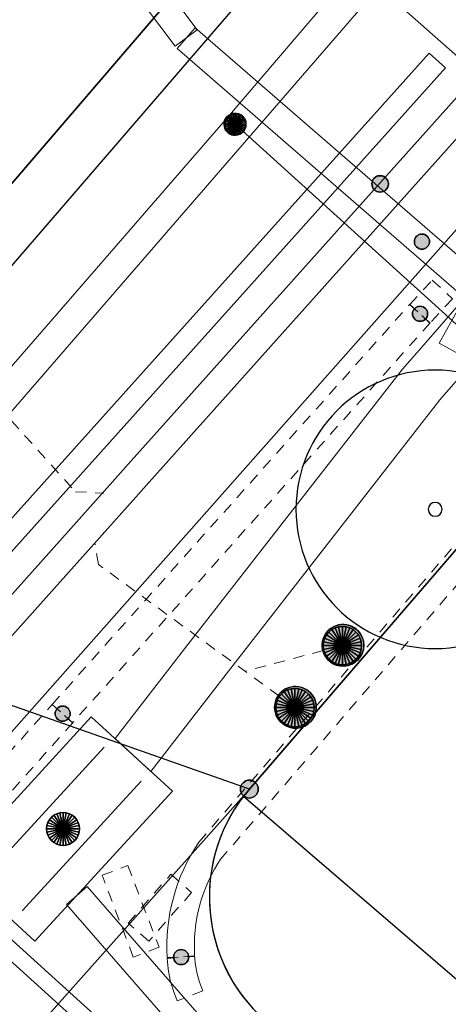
# Model space of a CAD drawing. Header units: metres. Extents: x 2695560 to 2696939, y 1260529 to 1262050.
# Tile 47 of 256: x 2695867 to 2695875, y 1260848 to 1260866. Entities that reach past the tile are written whole.
import ezdxf

# ---------------------------------------------------------------- set-up
doc = ezdxf.new("R2010")
doc.units = ezdxf.units.M
doc.linetypes.add('AUSGEZOGEN', pattern=[0])
doc.linetypes.add('VERDECKT2_S2', pattern=[0.36, 0.2, -0.16])
for name, color, linetype in [('XR$1$AV_Grenzpunkte', 7, 'AUSGEZOGEN'), ('XR$1$AV_Linien (BB)', 7, 'AUSGEZOGEN'), ('XR$1$AW_LK_Schachtdeckel', 24, 'AUSGEZOGEN'), ('XR$1$AW_LK_Zwischenpunkt', 24, 'AUSGEZOGEN'), ('XR$1$EW_LK_Knoten', 1, 'AUSGEZOGEN'), ('XR$1$GA_LK_Absperrarmatur', 32, 'AUSGEZOGEN'), ('XR$1$GR_Baum', 94, 'AUSGEZOGEN'), ('XR$1$Liegenschaftsgrenzen', 7, 'AUSGEZOGEN'), ('XR$1$PFAV', 255, 'AUSGEZOGEN'), ('XR$1$PFAW', 255, 'AUSGEZOGEN'), ('XR$1$PFGA', 255, 'AUSGEZOGEN'), ('XR$1$RAEW', 8, 'AUSGEZOGEN')]:
    doc.layers.add(name, color=color, linetype=linetype)
for name, color, linetype, lineweight in [('XR$2$ABW-Linie-R-ungenau', 4, 'VERDECKT2_S2', 18), ('XR$2$ABW-LinieFlaeche-R-genau', 4, 'AUSGEZOGEN', 18), ('XR$2$ABW-Punkt', 6, 'AUSGEZOGEN', 18), ('XR$2$ELE-Flaeche-oberirdisch', 1, 'AUSGEZOGEN', 18), ('XR$2$ELE-LinieAnker_Strebe', 1, 'AUSGEZOGEN', 18), ('XR$2$ELE-LinieFlaeche-genau', 1, 'AUSGEZOGEN', 18), ('XR$2$ELE-LinieFlaeche-ungenau', 1, 'VERDECKT2_S2', 18), ('XR$2$ELE-Punkt', 1, 'AUSGEZOGEN', 18), ('XR$2$GAS-Linie-genau', 12, 'AUSGEZOGEN', 18), ('XR$2$GAS-Punkt', 12, 'AUSGEZOGEN', 18), ('XR$2$KOM-Linie-U-genau', 91, 'AUSGEZOGEN', 18), ('XR$2$WAS-Linie-genau', 5, 'AUSGEZOGEN', 18), ('XR$2$WAS-LinieFlaeche-genau', 5, 'AUSGEZOGEN', 18)]:
    doc.layers.add(name, color=color, linetype=linetype, lineweight=lineweight)

# ---------------------------------------------------------------- blocks, each defined once
blk = doc.blocks.new('COMPLEXOBJECT_232')
at = {"layer": 'XR$1$AV_Linien (BB)', "color": 7, "linetype": 'AUSGEZOGEN', "transparency": 33554687}
blk.add_lwpolyline([(5883.345, 10882.074), (5873.015, 10869.969), (5860.58, 10855.55)], dxfattribs=at)
blk = doc.blocks.new('COMPLEXOBJECT_251')
at = {"layer": 'XR$1$AV_Linien (BB)', "color": 7, "linetype": 'AUSGEZOGEN', "transparency": 33554687}
blk.add_line((5870.48, 10847.97), (5879.536, 10839.926), dxfattribs=at)
blk.add_arc((5872.474, 10850.212), 3.001, 142.5754, 228.3545, dxfattribs=at)
blk = doc.blocks.new('COMPLEXOBJECT_1297')
at = {"layer": 'XR$1$Liegenschaftsgrenzen', "color": 7, "linetype": 'AUSGEZOGEN', "transparency": 33554687}
blk.add_line((5885.88, 10834.29), (5870.48, 10847.97), dxfattribs=at)
blk.add_arc((5872.474, 10850.212), 3.001, 139.2746, 228.3536, dxfattribs=at)
blk = doc.blocks.new('BAV15')
at = {"layer": 'XR$1$PFAV', "transparency": 33554687}
blk.add_hatch(color=7, dxfattribs=at).paths.add_polyline_path([(0.5, 0), (0.49, 0.101), (0.459, 0.197), (0.41, 0.286), (0.344, 0.362), (0.264, 0.424), (0.174, 0.469), (0.076, 0.494), (-0.025, 0.499), (-0.125, 0.484), (-0.22, 0.449), (-0.306, 0.395), (-0.379, 0.326), (-0.437, 0.243), (-0.477, 0.15), (-0.497, 0.051), (-0.497, -0.051), (-0.477, -0.15), (-0.437, -0.243), (-0.379, -0.326), (-0.306, -0.395), (-0.22, -0.449), (-0.125, -0.484), (-0.025, -0.499), (0.076, -0.494), (0.174, -0.469), (0.264, -0.424), (0.344, -0.362), (0.41, -0.286), (0.459, -0.197), (0.49, -0.101)])
at = {"color": 7, "transparency": 33554687}
for start, end in [(90, 270), (270, 90)]:
    blk.add_arc((0, 0), 0.5, start, end, dxfattribs=at)
at = {"layer": 'XR$1$PFAV', "transparency": 33554687}
blk.add_circle((0, 0), 0.5, dxfattribs=at)
blk = doc.blocks.new('WBGR1')
at = {"color": 94, "transparency": 33554687}
for radius, start, end in [(1, 90, 270), (1, 270, 90), (0.05, 90, 270), (0.05, 270, 90)]:
    blk.add_arc((0, 0), radius, start, end, dxfattribs=at)
blk = doc.blocks.new('BAW2082')
at = {"layer": 'XR$1$PFAW', "transparency": 33554687}
blk.add_hatch(color=7, dxfattribs=at).paths.add_polyline_path([(0.509, -0.003), (0.499, 0.098), (0.469, 0.194), (0.42, 0.283), (0.354, 0.359), (0.274, 0.421), (0.183, 0.466), (0.085, 0.491), (-0.016, 0.496), (-0.116, 0.481), (-0.211, 0.446), (-0.297, 0.392), (-0.37, 0.323), (-0.428, 0.24), (-0.468, 0.147), (-0.488, 0.047), (-0.488, -0.054), (-0.468, -0.153), (-0.428, -0.246), (-0.37, -0.329), (-0.297, -0.398), (-0.211, -0.452), (-0.116, -0.487), (-0.016, -0.502), (0.085, -0.497), (0.183, -0.472), (0.274, -0.427), (0.354, -0.366), (0.42, -0.289), (0.469, -0.2), (0.499, -0.104)])
at = {"transparency": 33554687}
for start, end in [(91.19481, 268.80519), (268.80519, 91.19481)]:
    blk.add_arc((0.01, 0), 0.5, start, end, dxfattribs=at)
at = {"layer": 'XR$1$PFAW', "transparency": 33554687}
blk.add_circle((0.009, -0.003), 0.5, dxfattribs=at)
blk = doc.blocks.new('BAW2088')
at = {"layer": 'XR$1$PFAW', "transparency": 33554687}
blk.add_hatch(color=253, dxfattribs=at).paths.add_polyline_path([(0.51, 0), (0.5, 0.101), (0.47, 0.197), (0.421, 0.286), (0.355, 0.362), (0.275, 0.424), (0.184, 0.469), (0.086, 0.494), (-0.015, 0.499), (-0.115, 0.484), (-0.21, 0.449), (-0.296, 0.395), (-0.369, 0.326), (-0.427, 0.243), (-0.467, 0.15), (-0.487, 0.051), (-0.487, -0.051), (-0.467, -0.15), (-0.427, -0.243), (-0.369, -0.326), (-0.296, -0.395), (-0.21, -0.449), (-0.115, -0.484), (-0.015, -0.499), (0.086, -0.494), (0.184, -0.469), (0.275, -0.424), (0.355, -0.362), (0.421, -0.286), (0.47, -0.197), (0.5, -0.101)])
at = {"transparency": 33554687}
for start, end in [(91.1948, 268.8052), (268.8052, 91.1948)]:
    blk.add_arc((0.01, 0), 0.5, start, end, dxfattribs=at)
at = {"layer": 'XR$1$PFAW', "transparency": 33554687}
blk.add_circle((0.01, 0), 0.5, dxfattribs=at)
blk = doc.blocks.new('BGA965')
at = {"layer": 'XR$1$PFGA', "transparency": 33554687}
blk.add_hatch(color=7, dxfattribs=at).paths.add_polyline_path([(0.5, 0), (0.49, 0.101), (0.459, 0.197), (0.41, 0.286), (0.344, 0.362), (0.264, 0.424), (0.174, 0.469), (0.076, 0.494), (-0.025, 0.499), (-0.125, 0.484), (-0.22, 0.449), (-0.306, 0.395), (-0.379, 0.326), (-0.437, 0.243), (-0.477, 0.15), (-0.497, 0.051), (-0.497, -0.051), (-0.477, -0.15), (-0.437, -0.243), (-0.379, -0.326), (-0.306, -0.395), (-0.22, -0.449), (-0.125, -0.484), (-0.025, -0.499), (0.076, -0.494), (0.174, -0.469), (0.264, -0.424), (0.344, -0.362), (0.41, -0.286), (0.459, -0.197), (0.49, -0.101)])
at = {"color": 32, "transparency": 33554687}
blk.add_line((0, 0.5), (0, -0.5), dxfattribs=at)
for start, end in [(90, 270), (270, 90)]:
    blk.add_arc((0, 0), 0.5, start, end, dxfattribs=at)
at = {"layer": 'XR$1$PFGA', "transparency": 33554687}
blk.add_circle((0, 0), 0.5, dxfattribs=at)
blk = doc.blocks.new('BEW957')
at = {"layer": 'XR$1$RAEW', "transparency": 33554687}
blk.add_hatch(color=1, dxfattribs=at).paths.add_polyline_path([(-0.5, 0), (-0.497, -0.051), (-0.49, -0.101), (-0.477, -0.15), (-0.459, -0.197), (-0.437, -0.243), (-0.41, -0.286), (-0.379, -0.326), (-0.344, -0.362), (-0.306, -0.395), (-0.264, -0.424), (-0.22, -0.449), (-0.174, -0.469), (-0.125, -0.484), (-0.076, -0.494), (-0.025, -0.499), (0.025, -0.499), (0.076, -0.494), (0.125, -0.484), (0.174, -0.469), (0.22, -0.449), (0.264, -0.424), (0.306, -0.395), (0.344, -0.362), (0.379, -0.326), (0.41, -0.286), (0.437, -0.243), (0.459, -0.197), (0.477, -0.15), (0.49, -0.101), (0.497, -0.051), (0.5, 0), (0.497, 0.051), (0.49, 0.101), (0.477, 0.15), (0.459, 0.197), (0.437, 0.243), (0.41, 0.286), (0.379, 0.326), (0.344, 0.362), (0.306, 0.395), (0.264, 0.424), (0.22, 0.449), (0.174, 0.469), (0.125, 0.484), (0.076, 0.494), (0.025, 0.499), (-0.025, 0.499), (-0.076, 0.494), (-0.125, 0.484), (-0.174, 0.469), (-0.22, 0.449), (-0.264, 0.424), (-0.306, 0.395), (-0.344, 0.362), (-0.379, 0.326), (-0.41, 0.286), (-0.437, 0.243), (-0.459, 0.197), (-0.477, 0.15), (-0.49, 0.101), (-0.497, 0.051)])
at = {"color": 1, "transparency": 33554687}
for start, end in [(90, 180), (180, 270), (0, 90), (270, 0)]:
    blk.add_arc((0, 0), 0.5, start, end, dxfattribs=at)
at = {"layer": 'XR$1$RAEW', "color": 1, "transparency": 33554687}
blk.add_circle((0, 0), 0.5, dxfattribs=at)
blk = doc.blocks.new('GAS-ABSPERRORGAN')
at = {"layer": 'XR$2$GAS-Punkt', "linetype": 'AUSGEZOGEN', "lineweight": 25, "transparency": 33554687}
blk.add_line((0, 200, 2500), (0, -200, 2500), dxfattribs=at)
for points in [[(-77, 185, 2500), (0, 0, 2500), (-111, 166, 2500)], [(-77, 185), (0, 0), (-111, 166)], [(-77, 185, 2500), (-77, 185), (-111, 166), (-111, 166, 2500)], [(-39, 196, 2500), (0, 0, 2500), (-77, 185, 2500)], [(-39, 196), (0, 0), (-77, 185)], [(-39, 196, 2500), (-39, 196), (-77, 185), (-77, 185, 2500)], [(0, 200, 2500), (0, 0, 2500), (-39, 196, 2500)], [(0, 200), (0, 0), (-39, 196)], [(0, 200, 2500), (0, 200), (-39, 196), (-39, 196, 2500)], [(39, 196, 2500), (0, 0, 2500), (0, 200, 2500)], [(39, 196), (0, 0), (0, 200)], [(39, 196, 2500), (39, 196), (0, 200), (0, 200, 2500)], [(77, 185, 2500), (0, 0, 2500), (39, 196, 2500)], [(77, 185), (0, 0), (39, 196)], [(111, 166, 2500), (0, 0, 2500), (77, 185, 2500)], [(111, 166), (0, 0), (77, 185)], [(77, 185, 2500), (77, 185), (39, 196), (39, 196, 2500)], [(111, 166, 2500), (111, 166), (77, 185), (77, 185, 2500)], [(-196, 39, 2500), (0, 0, 2500), (-200, 0, 2500)], [(-196, 39), (0, 0), (-200, 0)], [(-196, 39, 2500), (-196, 39), (-200, 0), (-200, 0, 2500)], [(-200, 0, 2500), (0, 0, 2500), (-196, -39, 2500)], [(-200, 0), (0, 0), (-196, -39)], [(-185, 77, 2500), (0, 0, 2500), (-196, 39, 2500)], [(-185, 77), (0, 0), (-196, 39)], [(-185, 77, 2500), (-185, 77), (-196, 39), (-196, 39, 2500)], [(-196, -39, 2500), (0, 0, 2500), (-185, -77, 2500)], [(-196, -39), (0, 0), (-185, -77)], [(-166, 111, 2500), (0, 0, 2500), (-185, 77, 2500)], [(-166, 111), (0, 0), (-185, 77)], [(-166, 111, 2500), (-166, 111), (-185, 77), (-185, 77, 2500)], [(-185, -77, 2500), (0, 0, 2500), (-166, -111, 2500)], [(-185, -77), (0, 0), (-166, -111)], [(-141, 141, 2500), (0, 0, 2500), (-166, 111, 2500)], [(-141, 141), (0, 0), (-166, 111)], [(-141, 141, 2500), (-141, 141), (-166, 111), (-166, 111, 2500)], [(-166, -111, 2500), (0, 0, 2500), (-141, -141, 2500)], [(-166, -111), (0, 0), (-141, -141)], [(-111, 166, 2500), (0, 0, 2500), (-141, 141, 2500)], [(-111, 166), (0, 0), (-141, 141)], [(-111, 166, 2500), (-111, 166), (-141, 141), (-141, 141, 2500)], [(-141, -141, 2500), (0, 0, 2500), (-111, -166, 2500)], [(-141, -141), (0, 0), (-111, -166)], [(-111, -166, 2500), (0, 0, 2500), (-77, -185, 2500)], [(-111, -166), (0, 0), (-77, -185)], [(-77, -185, 2500), (0, 0, 2500), (-39, -196, 2500)], [(-77, -185), (0, 0), (-39, -196)], [(-39, -196, 2500), (0, 0, 2500), (0, -200, 2500)], [(-39, -196), (0, 0), (0, -200)], [(141, 141, 2500), (0, 0, 2500), (111, 166, 2500)], [(141, 141), (0, 0), (111, 166)], [(166, 111, 2500), (0, 0, 2500), (141, 141, 2500)], [(166, 111), (0, 0), (141, 141)], [(185, 77, 2500), (0, 0, 2500), (166, 111, 2500)], [(185, 77), (0, 0), (166, 111)], [(196, 39, 2500), (0, 0, 2500), (185, 77, 2500)], [(196, 39), (0, 0), (185, 77)], [(200, 0, 2500), (0, 0, 2500), (196, 39, 2500)], [(200, 0), (0, 0), (196, 39)], [(0, -200, 2500), (0, 0, 2500), (39, -196, 2500)], [(39, -196, 2500), (0, 0, 2500), (77, -185, 2500)], [(77, -185, 2500), (0, 0, 2500), (111, -166, 2500)], [(111, -166, 2500), (0, 0, 2500), (141, -141, 2500)], [(141, -141, 2500), (0, 0, 2500), (166, -111, 2500)], [(166, -111, 2500), (0, 0, 2500), (185, -77, 2500)], [(185, -77, 2500), (0, 0, 2500), (196, -39, 2500)], [(196, -39, 2500), (0, 0, 2500), (200, 0, 2500)], [(0, -200), (0, 0), (39, -196)], [(39, -196), (0, 0), (77, -185)], [(77, -185), (0, 0), (111, -166)], [(111, -166), (0, 0), (141, -141)], [(141, -141), (0, 0), (166, -111)], [(166, -111), (0, 0), (185, -77)], [(185, -77), (0, 0), (196, -39)], [(196, -39), (0, 0), (200, 0)], [(141, 141, 2500), (141, 141), (111, 166), (111, 166, 2500)], [(166, 111, 2500), (166, 111), (141, 141), (141, 141, 2500)], [(185, 77, 2500), (185, 77), (166, 111), (166, 111, 2500)], [(196, 39, 2500), (196, 39), (185, 77), (185, 77, 2500)], [(200, 0, 2500), (200, 0), (196, 39), (196, 39, 2500)], [(-200, 0, 2500), (-200, 0), (-196, -39), (-196, -39, 2500)], [(-196, -39, 2500), (-196, -39), (-185, -77), (-185, -77, 2500)], [(-185, -77, 2500), (-185, -77), (-166, -111), (-166, -111, 2500)], [(-166, -111, 2500), (-166, -111), (-141, -141), (-141, -141, 2500)], [(-141, -141, 2500), (-141, -141), (-111, -166), (-111, -166, 2500)], [(-111, -166, 2500), (-111, -166), (-77, -185), (-77, -185, 2500)], [(77, -185, 2500), (77, -185), (111, -166), (111, -166, 2500)], [(111, -166, 2500), (111, -166), (141, -141), (141, -141, 2500)], [(141, -141, 2500), (141, -141), (166, -111), (166, -111, 2500)], [(166, -111, 2500), (166, -111), (185, -77), (185, -77, 2500)], [(185, -77, 2500), (185, -77), (196, -39), (196, -39, 2500)], [(196, -39, 2500), (196, -39), (200, 0), (200, 0, 2500)], [(-77, -185, 2500), (-77, -185), (-39, -196), (-39, -196, 2500)], [(-39, -196, 2500), (-39, -196), (0, -200), (0, -200, 2500)], [(0, -200, 2500), (0, -200), (39, -196), (39, -196, 2500)], [(39, -196, 2500), (39, -196), (77, -185), (77, -185, 2500)]]:
    blk.add_3dface(points, dxfattribs=at)
blk = doc.blocks.new('ELE-SCHACHT_RUND')
at = {"layer": 'XR$2$ELE-Punkt', "linetype": 'AUSGEZOGEN', "lineweight": 25, "transparency": 33554687}
for points in [[(-212, 212, 2500), (0, 0, 2500), (-249, 167, 2500)], [(-212, 212), (0, 0), (-249, 167)], [(-212, 212, 2500), (-212, 212), (-249, 167), (-249, 167, 2500)], [(-167, 249, 2500), (0, 0, 2500), (-212, 212, 2500)], [(-167, 249), (0, 0), (-212, 212)], [(-167, 249, 2500), (-167, 249), (-212, 212), (-212, 212, 2500)], [(-115, 277, 2500), (0, 0, 2500), (-167, 249, 2500)], [(-115, 277), (0, 0), (-167, 249)], [(-115, 277, 2500), (-115, 277), (-167, 249), (-167, 249, 2500)], [(-59, 294, 2500), (0, 0, 2500), (-115, 277, 2500)], [(-59, 294), (0, 0), (-115, 277)], [(-59, 294, 2500), (-59, 294), (-115, 277), (-115, 277, 2500)], [(0, 300, 2500), (0, 0, 2500), (-59, 294, 2500)], [(0, 300), (0, 0), (-59, 294)], [(0, 300, 2500), (0, 300), (-59, 294), (-59, 294, 2500)], [(59, 294, 2500), (0, 0, 2500), (0, 300, 2500)], [(59, 294), (0, 0), (0, 300)], [(59, 294, 2500), (59, 294), (0, 300), (0, 300, 2500)], [(115, 277, 2500), (0, 0, 2500), (59, 294, 2500)], [(115, 277), (0, 0), (59, 294)], [(167, 249, 2500), (0, 0, 2500), (115, 277, 2500)], [(167, 249), (0, 0), (115, 277)], [(212, 212, 2500), (0, 0, 2500), (167, 249, 2500)], [(212, 212), (0, 0), (167, 249)], [(249, 167, 2500), (0, 0, 2500), (212, 212, 2500)], [(249, 167), (0, 0), (212, 212)], [(115, 277, 2500), (115, 277), (59, 294), (59, 294, 2500)], [(167, 249, 2500), (167, 249), (115, 277), (115, 277, 2500)], [(212, 212, 2500), (212, 212), (167, 249), (167, 249, 2500)], [(249, 167, 2500), (249, 167), (212, 212), (212, 212, 2500)], [(-294, 59, 2500), (0, 0, 2500), (-300, 0, 2500)], [(-294, 59), (0, 0), (-300, 0)], [(-294, 59, 2500), (-294, 59), (-300, 0), (-300, 0, 2500)], [(-300, 0, 2500), (0, 0, 2500), (-294, -59, 2500)], [(-300, 0), (0, 0), (-294, -59)], [(-277, 115, 2500), (0, 0, 2500), (-294, 59, 2500)], [(-277, 115), (0, 0), (-294, 59)], [(-277, 115, 2500), (-277, 115), (-294, 59), (-294, 59, 2500)], [(-294, -59, 2500), (0, 0, 2500), (-277, -115, 2500)], [(-294, -59), (0, 0), (-277, -115)], [(-249, 167, 2500), (0, 0, 2500), (-277, 115, 2500)], [(-249, 167), (0, 0), (-277, 115)], [(-249, 167, 2500), (-249, 167), (-277, 115), (-277, 115, 2500)], [(-277, -115, 2500), (0, 0, 2500), (-249, -167, 2500)], [(-277, -115), (0, 0), (-249, -167)], [(-249, -167, 2500), (0, 0, 2500), (-212, -212, 2500)], [(-249, -167), (0, 0), (-212, -212)], [(-212, -212, 2500), (0, 0, 2500), (-167, -249, 2500)], [(-212, -212), (0, 0), (-167, -249)], [(-167, -249, 2500), (0, 0, 2500), (-115, -277, 2500)], [(-167, -249), (0, 0), (-115, -277)], [(-115, -277, 2500), (0, 0, 2500), (-59, -294, 2500)], [(-115, -277), (0, 0), (-59, -294)], [(-59, -294, 2500), (0, 0, 2500), (0, -300, 2500)], [(-59, -294), (0, 0), (0, -300)], [(277, 115, 2500), (0, 0, 2500), (249, 167, 2500)], [(277, 115), (0, 0), (249, 167)], [(294, 59, 2500), (0, 0, 2500), (277, 115, 2500)], [(294, 59), (0, 0), (277, 115)], [(300, 0, 2500), (0, 0, 2500), (294, 59, 2500)], [(300, 0), (0, 0), (294, 59)], [(0, -300, 2500), (0, 0, 2500), (59, -294, 2500)], [(59, -294, 2500), (0, 0, 2500), (115, -277, 2500)], [(115, -277, 2500), (0, 0, 2500), (167, -249, 2500)], [(167, -249, 2500), (0, 0, 2500), (212, -212, 2500)], [(212, -212, 2500), (0, 0, 2500), (249, -167, 2500)], [(249, -167, 2500), (0, 0, 2500), (277, -115, 2500)], [(277, -115, 2500), (0, 0, 2500), (294, -59, 2500)], [(294, -59, 2500), (0, 0, 2500), (300, 0, 2500)], [(0, -300), (0, 0), (59, -294)], [(59, -294), (0, 0), (115, -277)], [(115, -277), (0, 0), (167, -249)], [(167, -249), (0, 0), (212, -212)], [(212, -212), (0, 0), (249, -167)], [(249, -167), (0, 0), (277, -115)], [(277, -115), (0, 0), (294, -59)], [(294, -59), (0, 0), (300, 0)], [(277, 115, 2500), (277, 115), (249, 167), (249, 167, 2500)], [(294, 59, 2500), (294, 59), (277, 115), (277, 115, 2500)], [(300, 0, 2500), (300, 0), (294, 59), (294, 59, 2500)], [(-300, 0, 2500), (-300, 0), (-294, -59), (-294, -59, 2500)], [(-294, -59, 2500), (-294, -59), (-277, -115), (-277, -115, 2500)], [(-277, -115, 2500), (-277, -115), (-249, -167), (-249, -167, 2500)], [(-249, -167, 2500), (-249, -167), (-212, -212), (-212, -212, 2500)], [(212, -212, 2500), (212, -212), (249, -167), (249, -167, 2500)], [(249, -167, 2500), (249, -167), (277, -115), (277, -115, 2500)], [(277, -115, 2500), (277, -115), (294, -59), (294, -59, 2500)], [(294, -59, 2500), (294, -59), (300, 0), (300, 0, 2500)], [(-212, -212, 2500), (-212, -212), (-167, -249), (-167, -249, 2500)], [(-167, -249, 2500), (-167, -249), (-115, -277), (-115, -277, 2500)], [(-115, -277, 2500), (-115, -277), (-59, -294), (-59, -294, 2500)], [(-59, -294, 2500), (-59, -294), (0, -300), (0, -300, 2500)], [(0, -300, 2500), (0, -300), (59, -294), (59, -294, 2500)], [(59, -294, 2500), (59, -294), (115, -277), (115, -277, 2500)], [(115, -277, 2500), (115, -277), (167, -249), (167, -249, 2500)], [(167, -249, 2500), (167, -249), (212, -212), (212, -212, 2500)]]:
    blk.add_3dface(points, dxfattribs=at)
blk = doc.blocks.new('ABW-SCHLAMMSAMMLER_RUND')
at = {"layer": 'XR$2$ABW-Punkt', "linetype": 'AUSGEZOGEN', "lineweight": 13, "transparency": 33554687}
for p, q in [((-70, 75, 2500), (70, 75, 2500)), ((-70, -75, 2500), (70, -75, 2500))]:
    blk.add_line(p, q, dxfattribs=at)
blk.add_polyline3d([(90, 0, 2500), (0, 0, 2500), (-90, 0, 2500)], dxfattribs=at)
at = {"layer": 'XR$2$ABW-Punkt', "linetype": 'AUSGEZOGEN', "lineweight": 25, "transparency": 33554687}
for points in [[(-147, 29, 2500), (0, 0, 2500), (-150, 0, 2500)], [(-147, 29), (0, 0), (-150, 0)], [(-147, 29, 2500), (-147, 29), (-150, 0), (-150, 0, 2500)], [(-150, 0, 2500), (0, 0, 2500), (-147, -29, 2500)], [(-150, 0), (0, 0), (-147, -29)], [(-139, 57, 2500), (0, 0, 2500), (-147, 29, 2500)], [(-139, 57), (0, 0), (-147, 29)], [(-139, 57, 2500), (-139, 57), (-147, 29), (-147, 29, 2500)], [(-147, -29, 2500), (0, 0, 2500), (-139, -57, 2500)], [(-147, -29), (0, 0), (-139, -57)], [(-125, 83, 2500), (0, 0, 2500), (-139, 57, 2500)], [(-125, 83), (0, 0), (-139, 57)], [(-125, 83, 2500), (-125, 83), (-139, 57), (-139, 57, 2500)], [(-139, -57, 2500), (0, 0, 2500), (-125, -83, 2500)], [(-139, -57), (0, 0), (-125, -83)], [(-106, 106, 2500), (0, 0, 2500), (-125, 83, 2500)], [(-106, 106), (0, 0), (-125, 83)], [(-106, 106, 2500), (-106, 106), (-125, 83), (-125, 83, 2500)], [(-125, -83, 2500), (0, 0, 2500), (-106, -106, 2500)], [(-125, -83), (0, 0), (-106, -106)], [(-83, 125, 2500), (0, 0, 2500), (-106, 106, 2500)], [(-83, 125), (0, 0), (-106, 106)], [(-83, 125, 2500), (-83, 125), (-106, 106), (-106, 106, 2500)], [(-106, -106, 2500), (0, 0, 2500), (-83, -125, 2500)], [(-106, -106), (0, 0), (-83, -125)], [(-57, 139, 2500), (0, 0, 2500), (-83, 125, 2500)], [(-57, 139), (0, 0), (-83, 125)], [(-57, 139, 2500), (-57, 139), (-83, 125), (-83, 125, 2500)], [(-83, -125, 2500), (0, 0, 2500), (-57, -139, 2500)], [(-83, -125), (0, 0), (-57, -139)], [(-29, 147, 2500), (0, 0, 2500), (-57, 139, 2500)], [(-29, 147), (0, 0), (-57, 139)], [(-29, 147, 2500), (-29, 147), (-57, 139), (-57, 139, 2500)], [(-57, -139, 2500), (0, 0, 2500), (-29, -147, 2500)], [(-57, -139), (0, 0), (-29, -147)], [(0, 150, 2500), (0, 0, 2500), (-29, 147, 2500)], [(0, 150), (0, 0), (-29, 147)], [(0, 150, 2500), (0, 150), (-29, 147), (-29, 147, 2500)], [(-29, -147, 2500), (0, 0, 2500), (0, -150, 2500)], [(-29, -147), (0, 0), (0, -150)], [(29, 147, 2500), (0, 0, 2500), (0, 150, 2500)], [(29, 147), (0, 0), (0, 150)], [(29, 147, 2500), (29, 147), (0, 150), (0, 150, 2500)], [(57, 139, 2500), (0, 0, 2500), (29, 147, 2500)], [(57, 139), (0, 0), (29, 147)], [(83, 125, 2500), (0, 0, 2500), (57, 139, 2500)], [(83, 125), (0, 0), (57, 139)], [(106, 106, 2500), (0, 0, 2500), (83, 125, 2500)], [(106, 106), (0, 0), (83, 125)], [(125, 83, 2500), (0, 0, 2500), (106, 106, 2500)], [(125, 83), (0, 0), (106, 106)], [(139, 57, 2500), (0, 0, 2500), (125, 83, 2500)], [(139, 57), (0, 0), (125, 83)], [(147, 29, 2500), (0, 0, 2500), (139, 57, 2500)], [(147, 29), (0, 0), (139, 57)], [(150, 0, 2500), (0, 0, 2500), (147, 29, 2500)], [(150, 0), (0, 0), (147, 29)], [(0, -150, 2500), (0, 0, 2500), (29, -147, 2500)], [(29, -147, 2500), (0, 0, 2500), (57, -139, 2500)], [(57, -139, 2500), (0, 0, 2500), (83, -125, 2500)], [(83, -125, 2500), (0, 0, 2500), (106, -106, 2500)], [(106, -106, 2500), (0, 0, 2500), (125, -83, 2500)], [(125, -83, 2500), (0, 0, 2500), (139, -57, 2500)], [(139, -57, 2500), (0, 0, 2500), (147, -29, 2500)], [(147, -29, 2500), (0, 0, 2500), (150, 0, 2500)], [(0, -150), (0, 0), (29, -147)], [(29, -147), (0, 0), (57, -139)], [(57, -139), (0, 0), (83, -125)], [(83, -125), (0, 0), (106, -106)], [(106, -106), (0, 0), (125, -83)], [(125, -83), (0, 0), (139, -57)], [(139, -57), (0, 0), (147, -29)], [(147, -29), (0, 0), (150, 0)], [(57, 139, 2500), (57, 139), (29, 147), (29, 147, 2500)], [(83, 125, 2500), (83, 125), (57, 139), (57, 139, 2500)], [(106, 106, 2500), (106, 106), (83, 125), (83, 125, 2500)], [(125, 83, 2500), (125, 83), (106, 106), (106, 106, 2500)], [(139, 57, 2500), (139, 57), (125, 83), (125, 83, 2500)], [(147, 29, 2500), (147, 29), (139, 57), (139, 57, 2500)], [(150, 0, 2500), (150, 0), (147, 29), (147, 29, 2500)], [(-150, 0, 2500), (-150, 0), (-147, -29), (-147, -29, 2500)], [(-147, -29, 2500), (-147, -29), (-139, -57), (-139, -57, 2500)], [(-139, -57, 2500), (-139, -57), (-125, -83), (-125, -83, 2500)], [(-125, -83, 2500), (-125, -83), (-106, -106), (-106, -106, 2500)], [(-106, -106, 2500), (-106, -106), (-83, -125), (-83, -125, 2500)], [(-83, -125, 2500), (-83, -125), (-57, -139), (-57, -139, 2500)], [(-57, -139, 2500), (-57, -139), (-29, -147), (-29, -147, 2500)], [(-29, -147, 2500), (-29, -147), (0, -150), (0, -150, 2500)], [(0, -150, 2500), (0, -150), (29, -147), (29, -147, 2500)], [(29, -147, 2500), (29, -147), (57, -139), (57, -139, 2500)], [(57, -139, 2500), (57, -139), (83, -125), (83, -125, 2500)], [(83, -125, 2500), (83, -125), (106, -106), (106, -106, 2500)], [(106, -106, 2500), (106, -106), (125, -83), (125, -83, 2500)], [(125, -83, 2500), (125, -83), (139, -57), (139, -57, 2500)], [(139, -57, 2500), (139, -57), (147, -29), (147, -29, 2500)], [(147, -29, 2500), (147, -29), (150, 0), (150, 0, 2500)]]:
    blk.add_3dface(points, dxfattribs=at)
blk = doc.blocks.new('ABW-DECKEL')
at = {"layer": 'XR$2$ABW-Punkt', "linetype": 'AUSGEZOGEN', "lineweight": 25, "transparency": 33554687}
for points in [[(-291, 194, 2500), (0, 0, 2500), (-323, 134, 2500)], [(-291, 194), (0, 0), (-323, 134)], [(-291, 194, 2500), (-291, 194), (-323, 134), (-323, 134, 2500)], [(-247, 247, 2500), (0, 0, 2500), (-291, 194, 2500)], [(-247, 247), (0, 0), (-291, 194)], [(-247, 247, 2500), (-247, 247), (-291, 194), (-291, 194, 2500)], [(-194, 291, 2500), (0, 0, 2500), (-247, 247, 2500)], [(-194, 291), (0, 0), (-247, 247)], [(-194, 291, 2500), (-194, 291), (-247, 247), (-247, 247, 2500)], [(-134, 323, 2500), (0, 0, 2500), (-194, 291, 2500)], [(-134, 323), (0, 0), (-194, 291)], [(-134, 323, 2500), (-134, 323), (-194, 291), (-194, 291, 2500)], [(-68, 343, 2500), (0, 0, 2500), (-134, 323, 2500)], [(-68, 343), (0, 0), (-134, 323)], [(-68, 343, 2500), (-68, 343), (-134, 323), (-134, 323, 2500)], [(0, 350, 2500), (0, 0, 2500), (-68, 343, 2500)], [(0, 350), (0, 0), (-68, 343)], [(0, 350, 2500), (0, 350), (-68, 343), (-68, 343, 2500)], [(68, 343, 2500), (0, 0, 2500), (0, 350, 2500)], [(68, 343), (0, 0), (0, 350)], [(68, 343, 2500), (68, 343), (0, 350), (0, 350, 2500)], [(134, 323, 2500), (0, 0, 2500), (68, 343, 2500)], [(134, 323), (0, 0), (68, 343)], [(194, 291, 2500), (0, 0, 2500), (134, 323, 2500)], [(194, 291), (0, 0), (134, 323)], [(247, 247, 2500), (0, 0, 2500), (194, 291, 2500)], [(247, 247), (0, 0), (194, 291)], [(291, 194, 2500), (0, 0, 2500), (247, 247, 2500)], [(291, 194), (0, 0), (247, 247)], [(323, 134, 2500), (0, 0, 2500), (291, 194, 2500)], [(323, 134), (0, 0), (291, 194)], [(134, 323, 2500), (134, 323), (68, 343), (68, 343, 2500)], [(194, 291, 2500), (194, 291), (134, 323), (134, 323, 2500)], [(247, 247, 2500), (247, 247), (194, 291), (194, 291, 2500)], [(291, 194, 2500), (291, 194), (247, 247), (247, 247, 2500)], [(323, 134, 2500), (323, 134), (291, 194), (291, 194, 2500)], [(-343, 68, 2500), (0, 0, 2500), (-350, 0, 2500)], [(-343, 68), (0, 0), (-350, 0)], [(-343, 68, 2500), (-343, 68), (-350, 0), (-350, 0, 2500)], [(-350, 0, 2500), (0, 0, 2500), (-343, -68, 2500)], [(-350, 0), (0, 0), (-343, -68)], [(-323, 134, 2500), (0, 0, 2500), (-343, 68, 2500)], [(-323, 134), (0, 0), (-343, 68)], [(-323, 134, 2500), (-323, 134), (-343, 68), (-343, 68, 2500)], [(-343, -68, 2500), (0, 0, 2500), (-323, -134, 2500)], [(-343, -68), (0, 0), (-323, -134)], [(-323, -134, 2500), (0, 0, 2500), (-291, -194, 2500)], [(-323, -134), (0, 0), (-291, -194)], [(-291, -194, 2500), (0, 0, 2500), (-247, -247, 2500)], [(-291, -194), (0, 0), (-247, -247)], [(-247, -247, 2500), (0, 0, 2500), (-194, -291, 2500)], [(-247, -247), (0, 0), (-194, -291)], [(-194, -291, 2500), (0, 0, 2500), (-134, -323, 2500)], [(-194, -291), (0, 0), (-134, -323)], [(-134, -323, 2500), (0, 0, 2500), (-68, -343, 2500)], [(-134, -323), (0, 0), (-68, -343)], [(-68, -343, 2500), (0, 0, 2500), (0, -350, 2500)], [(-68, -343), (0, 0), (0, -350)], [(343, 68, 2500), (0, 0, 2500), (323, 134, 2500)], [(343, 68), (0, 0), (323, 134)], [(350, 0, 2500), (0, 0, 2500), (343, 68, 2500)], [(350, 0), (0, 0), (343, 68)], [(0, -350, 2500), (0, 0, 2500), (68, -343, 2500)], [(68, -343, 2500), (0, 0, 2500), (134, -323, 2500)], [(134, -323, 2500), (0, 0, 2500), (194, -291, 2500)], [(194, -291, 2500), (0, 0, 2500), (247, -247, 2500)], [(247, -247, 2500), (0, 0, 2500), (291, -194, 2500)], [(291, -194, 2500), (0, 0, 2500), (323, -134, 2500)], [(323, -134, 2500), (0, 0, 2500), (343, -68, 2500)], [(343, -68, 2500), (0, 0, 2500), (350, 0, 2500)], [(0, -350), (0, 0), (68, -343)], [(68, -343), (0, 0), (134, -323)], [(134, -323), (0, 0), (194, -291)], [(194, -291), (0, 0), (247, -247)], [(247, -247), (0, 0), (291, -194)], [(291, -194), (0, 0), (323, -134)], [(323, -134), (0, 0), (343, -68)], [(343, -68), (0, 0), (350, 0)], [(343, 68, 2500), (343, 68), (323, 134), (323, 134, 2500)], [(350, 0, 2500), (350, 0), (343, 68), (343, 68, 2500)], [(-350, 0, 2500), (-350, 0), (-343, -68), (-343, -68, 2500)], [(-343, -68, 2500), (-343, -68), (-323, -134), (-323, -134, 2500)], [(-323, -134, 2500), (-323, -134), (-291, -194), (-291, -194, 2500)], [(291, -194, 2500), (291, -194), (323, -134), (323, -134, 2500)], [(323, -134, 2500), (323, -134), (343, -68), (343, -68, 2500)], [(343, -68, 2500), (343, -68), (350, 0), (350, 0, 2500)], [(-291, -194, 2500), (-291, -194), (-247, -247), (-247, -247, 2500)], [(-247, -247, 2500), (-247, -247), (-194, -291), (-194, -291, 2500)], [(-194, -291, 2500), (-194, -291), (-134, -323), (-134, -323, 2500)], [(-134, -323, 2500), (-134, -323), (-68, -343), (-68, -343, 2500)], [(-68, -343, 2500), (-68, -343), (0, -350), (0, -350, 2500)], [(0, -350, 2500), (0, -350), (68, -343), (68, -343, 2500)], [(68, -343, 2500), (68, -343), (134, -323), (134, -323, 2500)], [(134, -323, 2500), (134, -323), (194, -291), (194, -291, 2500)], [(194, -291, 2500), (194, -291), (247, -247), (247, -247, 2500)], [(247, -247, 2500), (247, -247), (291, -194), (291, -194, 2500)]]:
    blk.add_3dface(points, dxfattribs=at)

msp = doc.modelspace()

# ---------------------------------------------------------------- linework, layer by layer
at = {"layer": 'XR$1$AV_Linien (BB)', "color": 7, "linetype": 'AUSGEZOGEN', "transparency": 33554687}
for p, q in [((2695860.84, 1260856), (2695870.14, 1260866.825)), ((2695871.17, 1260851.98), (2695871.061, 1260851.846))]:
    msp.add_line(p, q, dxfattribs=at)
for points in [[(2695890.43, 1260874.39), (2695881.73, 1260864.23), (2695871.17, 1260851.98)], [(2695876.529, 1260849.474), (2695875.372, 1260848.143), (2695871.061, 1260851.846)]]:
    msp.add_lwpolyline(points, dxfattribs=at)
at = {"layer": 'XR$1$Liegenschaftsgrenzen', "color": 7, "linetype": 'AUSGEZOGEN', "transparency": 33554687}
for p, q in [((2695872.61, 1260869.7), (2695860.84, 1260856)), ((2695871.17, 1260851.98), (2695881.73, 1260864.23)), ((2695871.17, 1260851.98), (2695861.55, 1260855.36)), ((2695864.56, 1260844.56), (2695871.17, 1260851.98))]:
    msp.add_line(p, q, dxfattribs=at)
at = {"layer": 'XR$2$ABW-Linie-R-ungenau', "linetype": 'VERDECKT2_S2', "transparency": 33554687}
msp.add_line((2695872.862, 1260854.589), (2695871.099, 1260854.126), dxfattribs=at)
for points in [[(2695864.189, 1260861.616), (2695868.008, 1260857.388), (2695868.526, 1260857.36)], [(2695871.999, 1260853.461), (2695868.426, 1260856.065), (2695868.361, 1260856.453)]]:
    msp.add_lwpolyline(points, dxfattribs=at)
at = {"layer": 'XR$2$ABW-LinieFlaeche-R-genau', "linetype": 'AUSGEZOGEN', "transparency": 33554687}
for points in [[(2695863.943, 1260852.263), (2695868.732, 1260857.623), (2695868.921, 1260857.835), (2695874.898, 1260864.513), (2695890.561, 1260882.015), (2695890.933, 1260881.681), (2695875.27, 1260864.179), (2695869.293, 1260857.501), (2695869.106, 1260857.291), (2695864.315, 1260851.929), (2695863.943, 1260852.263)], [(2695885.833, 1260831.62), (2695864.055, 1260851.365), (2695864.257, 1260851.587), (2695886.035, 1260831.842), (2695885.833, 1260831.62)]]:
    msp.add_lwpolyline(points, close=True, dxfattribs=at)
at = {"layer": 'XR$2$ELE-Flaeche-oberirdisch', "transparency": 33554687}
for points in [[(2695869.381, 1260852.301), (2695870.791, 1260854.122), (2695874.636, 1260859.056), (2695875.175, 1260859.678), (2695876.073, 1260860.711), (2695878.742, 1260863.786), (2695880.377, 1260865.72), (2695881.879, 1260867.497), (2695886.725, 1260873.186), (2695890.074, 1260877.056), (2695889.405, 1260877.627), (2695886.057, 1260873.76), (2695881.207, 1260868.067), (2695879.705, 1260866.288), (2695878.074, 1260864.358), (2695875.409, 1260861.289), (2695874.511, 1260860.254), (2695873.956, 1260859.616), (2695870.097, 1260854.662), (2695868.73, 1260852.898), (2695869.381, 1260852.301)], [(2695865.796, 1260850.567), (2695867.271, 1260849.216), (2695869.77, 1260851.944), (2695868.296, 1260853.295), (2695865.796, 1260850.567)]]:
    msp.add_lwpolyline(points, close=True, dxfattribs=at)
at = {"layer": 'XR$2$ELE-LinieAnker_Strebe', "transparency": 33554687}
for p, q in [((2695866.368, 1260850.383), (2695868.529, 1260852.742)), ((2695869.201, 1260852.127), (2695867.039, 1260849.767))]:
    msp.add_line(p, q, dxfattribs=at)
at = {"layer": 'XR$2$ELE-LinieFlaeche-genau', "linetype": 'AUSGEZOGEN', "transparency": 33554687}
for points in [[(2695869.822, 1260865.486), (2695869.002, 1260866.579), (2695868.269, 1260871.49), (2695868.254, 1260871.556), (2695868.234, 1260871.613), (2695868.206, 1260871.666), (2695868.18, 1260871.703), (2695862.983, 1260876.144), (2695861.311, 1260874.199), (2695860.931, 1260874.525), (2695862.929, 1260876.848), (2695868.552, 1260872.043), (2695868.634, 1260871.928), (2695868.692, 1260871.815), (2695868.736, 1260871.696), (2695868.761, 1260871.58), (2695869.478, 1260866.777), (2695870.222, 1260865.786), (2695869.822, 1260865.486)], [(2695874.624, 1260860.087), (2695874.959, 1260860.693), (2695874.981, 1260860.741), (2695874.995, 1260860.782), (2695875.004, 1260860.824), (2695875.008, 1260860.869), (2695875.007, 1260860.912), (2695875, 1260860.955), (2695874.987, 1260861), (2695874.987, 1260860.999), (2695869.858, 1260865.447), (2695870.186, 1260865.825), (2695875.405, 1260861.299), (2695875.461, 1260861.162), (2695875.488, 1260861.063), (2695875.505, 1260860.96), (2695875.508, 1260860.855), (2695875.5, 1260860.752), (2695875.479, 1260860.65), (2695875.445, 1260860.551), (2695875.403, 1260860.465), (2695875.062, 1260859.845), (2695874.624, 1260860.087)], [(2695869.848, 1260847.585), (2695867.844, 1260849.883), (2695868.22, 1260850.211), (2695870.224, 1260847.913), (2695869.848, 1260847.585)]]:
    msp.add_lwpolyline(points, close=True, dxfattribs=at)
at = {"layer": 'XR$2$ELE-LinieFlaeche-ungenau', "linetype": 'VERDECKT2_S2', "transparency": 33554687}
for points in [[(2695874.086, 1260860.793), (2695874.497, 1260861.234), (2695874.863, 1260860.894), (2695874.452, 1260860.453), (2695874.086, 1260860.793)], [(2695867.585, 1260853.519), (2695874.083, 1260860.79), (2695874.455, 1260860.456), (2695867.957, 1260853.185), (2695867.585, 1260853.519)], [(2695866.06, 1260851.809), (2695867.584, 1260853.518), (2695867.958, 1260853.186), (2695866.434, 1260851.477), (2695866.06, 1260851.809)], [(2695869.06, 1260848.925), (2695868.494, 1260850.413), (2695868.962, 1260850.591), (2695869.528, 1260849.103), (2695869.06, 1260848.925)], [(2695868.967, 1260849.545), (2695869.745, 1260850.431), (2695870.121, 1260850.101), (2695869.343, 1260849.215), (2695868.967, 1260849.545)], [(2695869.858, 1260848.13), (2695869.788, 1260848.31), (2695869.731, 1260848.508), (2695869.694, 1260848.71), (2695869.676, 1260848.902), (2695870.174, 1260848.948), (2695870.19, 1260848.778), (2695870.219, 1260848.622), (2695870.262, 1260848.47), (2695870.324, 1260848.312), (2695869.858, 1260848.13)]]:
    msp.add_lwpolyline(points, close=True, dxfattribs=at)
msp.add_lwpolyline([(2695878.287, 1260859.576), (2695870.654, 1260850.714), (2695870.597, 1260850.626), (2695870.537, 1260850.524), (2695870.482, 1260850.421), (2695870.43, 1260850.314), (2695870.383, 1260850.206), (2695870.341, 1260850.097), (2695870.303, 1260849.986), (2695870.27, 1260849.873), (2695870.242, 1260849.758), (2695870.218, 1260849.643), (2695870.198, 1260849.527), (2695870.184, 1260849.411), (2695870.175, 1260849.293), (2695870.17, 1260849.176), (2695870.17, 1260849.058), (2695870.175, 1260848.935), (2695869.675, 1260848.915), (2695869.675, 1260848.915), (2695869.67, 1260849.048), (2695869.67, 1260849.186), (2695869.675, 1260849.323), (2695869.686, 1260849.461), (2695869.704, 1260849.599), (2695869.726, 1260849.735), (2695869.754, 1260849.87), (2695869.788, 1260850.003), (2695869.827, 1260850.136), (2695869.871, 1260850.267), (2695869.921, 1260850.396), (2695869.976, 1260850.522), (2695870.036, 1260850.647), (2695870.101, 1260850.768), (2695870.171, 1260850.888), (2695870.252, 1260851.014), (2695877.909, 1260859.902)], dxfattribs=at)
at = {"layer": 'XR$2$GAS-Linie-genau', "linetype": 'AUSGEZOGEN', "transparency": 33554687}
for p, q in [((2695880.442, 1260875.5), (2695870.771, 1260864.194)), ((2695870.771, 1260864.194), (2695860.491, 1260852.342)), ((2695870.771, 1260864.194), (2695870.91, 1260864.068)), ((2695870.91, 1260864.068), (2695876.246, 1260859.238))]:
    msp.add_line(p, q, dxfattribs=at)
at = {"layer": 'XR$2$KOM-Linie-U-genau', "linetype": 'AUSGEZOGEN', "transparency": 33554687}
msp.add_lwpolyline([(2695890.794, 1260880.074), (2695866.751, 1260852.907), (2695866.107, 1260852.587)], dxfattribs=at)
at = {"layer": 'XR$2$WAS-Linie-genau', "linetype": 'AUSGEZOGEN', "transparency": 33554687}
msp.add_line((2695861.231, 1260852.367), (2695873.529, 1260866.563), dxfattribs=at)
msp.add_lwpolyline([(2695873.67, 1260866.439), (2695878.301, 1260862.349), (2695878.621, 1260862.698), (2695878.806, 1260862.542)], dxfattribs=at)
at = {"layer": 'XR$2$WAS-LinieFlaeche-genau', "linetype": 'AUSGEZOGEN', "transparency": 33554687}
msp.add_lwpolyline([(2695874.736, 1260865.095), (2695866.039, 1260855.405), (2695862.67, 1260851.651), (2695862.372, 1260851.919), (2695865.741, 1260855.673), (2695874.438, 1260865.363), (2695874.736, 1260865.095)], close=True, dxfattribs=at)

# ---------------------------------------------------------------- block references
at = {"layer": 'XR$1$AV_Grenzpunkte', "color": 7, "linetype": 'AUSGEZOGEN', "lineweight": -3, "transparency": 33554687, "xscale": 0.3249999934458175, "yscale": 0.3249999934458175}
msp.add_blockref('BAV15', (2695871.17, 1260851.98), dxfattribs=at)
at = {"layer": 'XR$1$AV_Linien (BB)', "color": 7, "linetype": 'AUSGEZOGEN', "lineweight": -3, "transparency": 33554687}
for name in ['COMPLEXOBJECT_232', 'COMPLEXOBJECT_251']:
    msp.add_blockref(name, (2690000.97, 1249999.81), dxfattribs=at)
at = {"layer": 'XR$1$AW_LK_Schachtdeckel', "color": 24, "linetype": 'AUSGEZOGEN', "lineweight": -3, "transparency": 33554687}
for p, xscale, yscale, rotation in [((2695872.867, 1260854.589), 0.7578193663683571, 0.757819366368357, 48.85678762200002), ((2695872.004, 1260853.461), 0.757819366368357, 0.7578193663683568, 49.94092158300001)]:
    msp.add_blockref('BAW2088', p, dxfattribs=dict(at, xscale=xscale, yscale=yscale, rotation=rotation))
at = {"layer": 'XR$1$AW_LK_Zwischenpunkt', "color": 24, "linetype": 'AUSGEZOGEN', "lineweight": -3, "transparency": 33554687, "xscale": 0.2999999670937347, "yscale": 0.2999999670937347}
msp.add_blockref('BAW2082', (2695873.545, 1260862.985), dxfattribs=at)
at = {"layer": 'XR$1$EW_LK_Knoten', "color": 1, "linetype": 'AUSGEZOGEN', "lineweight": -3, "transparency": 33554687, "xscale": 0.2749999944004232, "yscale": 0.2749999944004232}
for p in [(2695874.308, 1260861.935), (2695874.274, 1260860.623), (2695867.776, 1260853.352), (2695869.93, 1260848.925)]:
    msp.add_blockref('BEW957', p, dxfattribs=at)
at = {"layer": 'XR$1$GA_LK_Absperrarmatur', "color": 32, "linetype": 'AUSGEZOGEN', "lineweight": -3, "transparency": 33554687, "xscale": 0.3749999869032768, "yscale": 0.3749999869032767, "rotation": 317.8458}
msp.add_blockref('BGA965', (2695870.915, 1260864.068), dxfattribs=at)
at = {"layer": 'XR$1$GR_Baum', "color": 94, "linetype": 'AUSGEZOGEN', "lineweight": -3, "transparency": 33554687, "xscale": 2.531872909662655, "yscale": 2.531872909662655}
msp.add_blockref('WBGR1', (2695874.55, 1260857.067), dxfattribs=at)
at = {"layer": 'XR$1$Liegenschaftsgrenzen', "color": 7, "linetype": 'AUSGEZOGEN', "lineweight": -3, "transparency": 33554687}
msp.add_blockref('COMPLEXOBJECT_1297', (2690000.97, 1249999.81), dxfattribs=at)
at = {"layer": 'XR$2$ABW-Punkt', "color": 6, "linetype": 'AUSGEZOGEN', "lineweight": 18, "transparency": 33554687, "xscale": 0.001, "yscale": 0.001, "zscale": 0.001, "rotation": 360}
for name, p in [('ABW-DECKEL', (2695872.862, 1260854.589)), ('ABW-SCHLAMMSAMMLER_RUND', (2695872.862, 1260854.589)), ('ABW-DECKEL', (2695871.999, 1260853.461)), ('ABW-SCHLAMMSAMMLER_RUND', (2695871.999, 1260853.461))]:
    msp.add_blockref(name, p, dxfattribs=at)
at = {"layer": 'XR$2$ELE-Punkt', "color": 1, "linetype": 'AUSGEZOGEN', "lineweight": 18, "transparency": 33554687, "xscale": 0.001, "yscale": 0.001, "zscale": 0.001, "rotation": 270}
msp.add_blockref('ELE-SCHACHT_RUND', (2695867.783, 1260851.256), dxfattribs=at)
at = {"layer": 'XR$2$GAS-Punkt', "color": 12, "linetype": 'AUSGEZOGEN', "lineweight": 18, "transparency": 33554687, "xscale": 0.001, "yscale": 0.001, "zscale": 0.001, "rotation": 227.8999999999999}
msp.add_blockref('GAS-ABSPERRORGAN', (2695870.91, 1260864.068), dxfattribs=at)

doc.saveas('drawing.dxf')
